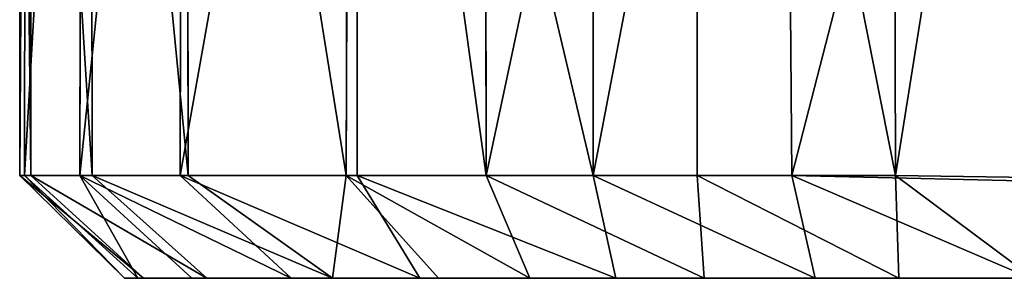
# Model space of a CAD drawing. Extents: x 0 to 35.8, y 0 to 27.5.
# Tile 23 of 256: x 9.216 to 9.95, y 0.707 to 0.9. Entities that reach past the tile are written whole.
import ezdxf

# ---------------------------------------------------------------- set-up
doc = ezdxf.new("R2010")
doc.units = 0
doc.header["$MEASUREMENT"] = 0
doc.layers.get('0').update_dxf_attribs({"color": 13, "linetype": 'CONTINUOUS'})
doc.layers.add('HDI8056C_KNOBS_-_2_1', color=252, linetype='CONTINUOUS')

# ---------------------------------------------------------------- blocks, each defined once
blk = doc.blocks.new('RGM8658UC_TRADECAD_V06_DXF')
at = {"layer": 'HDI8056C_KNOBS_-_2_1', "color": 0}
for p, q in [((9.216, 0.7841, 2.9401), (9.2164, 1.5272, 2.9388)), ((9.216, 0.7841, 2.9401), (9.2164, 1.5272, 2.9388)), ((9.2205, 1.5272, 2.7938), (9.2195, 0.7841, 2.7947)), ((9.2205, 1.5272, 2.7938), (9.2195, 0.7841, 2.7947)), ((9.2244, 0.7841, 3.0984), (9.2235, 1.5272, 3.0963)), ((9.2244, 0.7841, 3.0984), (9.2235, 1.5272, 3.0963)), ((9.2609, 0.7841, 2.6179), (9.2625, 1.5272, 2.6173)), ((9.2609, 0.7841, 2.6179), (9.2625, 1.5272, 2.6173)), ((9.2691, 1.5272, 3.2554), (9.27, 0.7841, 3.2561)), ((9.2691, 1.5272, 3.2554), (9.27, 0.7841, 3.2561)), ((9.3373, 1.5271, 2.4296), (9.3357, 0.7841, 2.4289)), ((9.3373, 1.5271, 2.4296), (9.3357, 0.7841, 2.4289)), ((9.3417, 0.7841, 3.418), (9.3408, 1.5272, 3.4186)), ((9.3417, 0.7841, 3.418), (9.3408, 1.5272, 3.4186)), ((9.4617, 1.5272, 3.5826), (9.4596, 0.7841, 3.5797)), ((9.4617, 1.5272, 3.5826), (9.4596, 0.7841, 3.5797)), ((9.4679, 1.5272, 2.2412), (9.4677, 0.7841, 2.2465)), ((9.4679, 1.5272, 2.2412), (9.4677, 0.7841, 2.2465)), ((9.564, 0.7841, 3.6796), (9.5629, 1.5272, 3.6785)), ((9.564, 0.7841, 3.6796), (9.5629, 1.5272, 3.6785)), ((9.6439, 0.7841, 2.0889), (9.6438, 1.5273, 2.0878)), ((9.6439, 0.7841, 2.0889), (9.6438, 1.5273, 2.0878)), ((9.7222, 1.5272, 3.7907), (9.7213, 0.7841, 3.7921)), ((9.7222, 1.5272, 3.7907), (9.7213, 0.7841, 3.7921)), ((9.7861, 1.5273, 2.0004), (9.7919, 0.7841, 1.9996)), ((9.7861, 1.5273, 2.0004), (9.7919, 0.7841, 1.9996)), ((9.8693, 0.7841, 3.865), (9.8674, 1.5272, 3.8628)), ((9.8693, 0.7841, 3.865), (9.8674, 1.5272, 3.8628)), ((9.2244, 0.7841, 3.0984), (9.216, 0.7841, 2.9401)), ((9.2195, 0.7841, 2.7947), (9.216, 0.7841, 2.9401)), ((9.216, 0.7841, 2.9401), (9.2942, 0.7073, 2.9153)), ((9.2195, 0.7841, 2.7947), (9.216, 0.7841, 2.9401)), ((9.216, 0.7841, 2.9401), (9.2942, 0.7073, 2.9153)), ((9.2244, 0.7841, 3.0984), (9.216, 0.7841, 2.9401)), ((9.2195, 0.7841, 2.7947), (9.2609, 0.7841, 2.6179)), ((9.3042, 0.7073, 2.7671), (9.2195, 0.7841, 2.7947)), ((9.2195, 0.7841, 2.7947), (9.2609, 0.7841, 2.6179)), ((9.3042, 0.7073, 2.7671), (9.2195, 0.7841, 2.7947)), ((9.27, 0.7841, 3.2561), (9.2244, 0.7841, 3.0984)), ((9.27, 0.7841, 3.2561), (9.2244, 0.7841, 3.0984)), ((9.3083, 0.7073, 3.0658), (9.2244, 0.7841, 3.0984)), ((9.3083, 0.7073, 3.0658), (9.2244, 0.7841, 3.0984)), ((9.2609, 0.7841, 2.6179), (9.3357, 0.7841, 2.4289)), ((9.2609, 0.7841, 2.6179), (9.3444, 0.7073, 2.6034)), ((9.2609, 0.7841, 2.6179), (9.3357, 0.7841, 2.4289)), ((9.2609, 0.7841, 2.6179), (9.3444, 0.7073, 2.6034)), ((9.3417, 0.7841, 3.418), (9.27, 0.7841, 3.2561)), ((9.27, 0.7841, 3.2561), (9.3557, 0.7073, 3.2384)), ((9.27, 0.7841, 3.2561), (9.3557, 0.7073, 3.2384)), ((9.3417, 0.7841, 3.418), (9.27, 0.7841, 3.2561)), ((9.3357, 0.7841, 2.4289), (9.4677, 0.7841, 2.2465)), ((9.4186, 0.7073, 2.4524), (9.3357, 0.7841, 2.4289)), ((9.3357, 0.7841, 2.4289), (9.4677, 0.7841, 2.2465)), ((9.4186, 0.7073, 2.4524), (9.3357, 0.7841, 2.4289)), ((9.4596, 0.7841, 3.5797), (9.3417, 0.7841, 3.418)), ((9.4596, 0.7841, 3.5797), (9.3417, 0.7841, 3.418)), ((9.4494, 0.7073, 3.4186), (9.3417, 0.7841, 3.418)), ((9.4494, 0.7073, 3.4186), (9.3417, 0.7841, 3.418)), ((9.564, 0.7841, 3.6796), (9.4596, 0.7841, 3.5797)), ((9.564, 0.7841, 3.6796), (9.4596, 0.7841, 3.5797)), ((9.4596, 0.7841, 3.5797), (9.5285, 0.7073, 3.5194)), ((9.4596, 0.7841, 3.5797), (9.5285, 0.7073, 3.5194)), ((9.4677, 0.7841, 2.2465), (9.6439, 0.7841, 2.0889)), ((9.4677, 0.7841, 2.2465), (9.6439, 0.7841, 2.0889)), ((9.4677, 0.7841, 2.2465), (9.5145, 0.7073, 2.3124)), ((9.4677, 0.7841, 2.2465), (9.5145, 0.7073, 2.3124)), ((9.7213, 0.7841, 3.7921), (9.564, 0.7841, 3.6796)), ((9.5966, 0.7073, 3.5848), (9.564, 0.7841, 3.6796)), ((9.5966, 0.7073, 3.5848), (9.564, 0.7841, 3.6796)), ((9.7213, 0.7841, 3.7921), (9.564, 0.7841, 3.6796)), ((9.6439, 0.7841, 2.0889), (9.7919, 0.7841, 1.9996)), ((9.6439, 0.7841, 2.0889), (9.7919, 0.7841, 1.9996)), ((9.6606, 0.7073, 2.1737), (9.6439, 0.7841, 2.0889)), ((9.6606, 0.7073, 2.1737), (9.6439, 0.7841, 2.0889)), ((9.8693, 0.7841, 3.865), (9.7213, 0.7841, 3.7921)), ((9.8693, 0.7841, 3.865), (9.7213, 0.7841, 3.7921)), ((9.7213, 0.7841, 3.7921), (9.7265, 0.7073, 3.6966)), ((9.7213, 0.7841, 3.7921), (9.7265, 0.7073, 3.6966)), ((10.0056, 0.7789, 1.9346), (9.7919, 0.7841, 1.9996)), ((9.7919, 0.7841, 1.9996), (9.8095, 0.7073, 2.0833)), ((10.0056, 0.7789, 1.9346), (9.7919, 0.7841, 1.9996)), ((9.7919, 0.7841, 1.9996), (9.8095, 0.7073, 2.0833)), ((9.9878, 0.7823, 3.9023), (9.8693, 0.7841, 3.865)), ((9.8693, 0.7841, 3.865), (9.8719, 0.7073, 3.7688)), ((9.8693, 0.7841, 3.865), (9.8719, 0.7073, 3.7688)), ((9.9878, 0.7823, 3.9023), (9.8693, 0.7841, 3.865)), ((9.4782, 0.7073, 2.8492), (9.2942, 0.7073, 2.9153)), ((9.2942, 0.7073, 2.9153), (9.3083, 0.7073, 3.0658)), ((9.4782, 0.7073, 2.8492), (9.2942, 0.7073, 2.9153)), ((9.3042, 0.7073, 2.7671), (9.2942, 0.7073, 2.9153)), ((9.3042, 0.7073, 2.7671), (9.2942, 0.7073, 2.9153)), ((9.2942, 0.7073, 2.9153), (9.3083, 0.7073, 3.0658)), ((9.495, 0.7073, 2.6735), (9.3042, 0.7073, 2.7671)), ((9.3042, 0.7073, 2.7671), (9.3444, 0.7073, 2.6034)), ((9.495, 0.7073, 2.6735), (9.3042, 0.7073, 2.7671)), ((9.3042, 0.7073, 2.7671), (9.3444, 0.7073, 2.6034)), ((9.3083, 0.7073, 3.0658), (9.4786, 0.7073, 3.033)), ((9.3083, 0.7073, 3.0658), (9.4786, 0.7073, 3.033)), ((9.3083, 0.7073, 3.0658), (9.3557, 0.7073, 3.2384)), ((9.3083, 0.7073, 3.0658), (9.3557, 0.7073, 3.2384)), ((9.4186, 0.7073, 2.4524), (9.3444, 0.7073, 2.6034)), ((9.3444, 0.7073, 2.6034), (9.529, 0.7073, 2.4836)), ((9.3444, 0.7073, 2.6034), (9.529, 0.7073, 2.4836)), ((9.4186, 0.7073, 2.4524), (9.3444, 0.7073, 2.6034)), ((9.5185, 0.7073, 3.2191), (9.3557, 0.7073, 3.2384)), ((9.3557, 0.7073, 3.2384), (9.4494, 0.7073, 3.4186)), ((9.5185, 0.7073, 3.2191), (9.3557, 0.7073, 3.2384)), ((9.3557, 0.7073, 3.2384), (9.4494, 0.7073, 3.4186)), ((9.5145, 0.7073, 2.3124), (9.4186, 0.7073, 2.4524)), ((9.5145, 0.7073, 2.3124), (9.4186, 0.7073, 2.4524)), ((9.5905, 0.7073, 3.4195), (9.4494, 0.7073, 3.4186)), ((9.4494, 0.7073, 3.4186), (9.5285, 0.7073, 3.5194)), ((9.5905, 0.7073, 3.4195), (9.4494, 0.7073, 3.4186)), ((9.4494, 0.7073, 3.4186), (9.5285, 0.7073, 3.5194)), ((9.7192, 0.7073, 2.7704), (9.4782, 0.7073, 2.8492)), ((9.4782, 0.7073, 2.8492), (9.4786, 0.7073, 3.033)), ((9.4782, 0.7073, 2.8492), (9.4786, 0.7073, 3.033)), ((9.7192, 0.7073, 2.7704), (9.4782, 0.7073, 2.8492)), ((9.495, 0.7073, 2.6735), (9.4782, 0.7073, 2.8492)), ((9.495, 0.7073, 2.6735), (9.4782, 0.7073, 2.8492)), ((9.4786, 0.7073, 3.033), (9.7326, 0.7073, 2.9881)), ((9.5185, 0.7073, 3.2191), (9.4786, 0.7073, 3.033)), ((9.4786, 0.7073, 3.033), (9.7326, 0.7073, 2.9881)), ((9.5185, 0.7073, 3.2191), (9.4786, 0.7073, 3.033)), ((9.7072, 0.7073, 2.5689), (9.495, 0.7073, 2.6735)), ((9.495, 0.7073, 2.6735), (9.529, 0.7073, 2.4836)), ((9.7072, 0.7073, 2.5689), (9.495, 0.7073, 2.6735)), ((9.495, 0.7073, 2.6735), (9.529, 0.7073, 2.4836)), ((9.6606, 0.7073, 2.1737), (9.5145, 0.7073, 2.3124)), ((9.5145, 0.7073, 2.3124), (9.529, 0.7073, 2.4836)), ((9.5145, 0.7073, 2.3124), (9.529, 0.7073, 2.4836)), ((9.6606, 0.7073, 2.1737), (9.5145, 0.7073, 2.3124)), ((9.7324, 0.7073, 3.204), (9.5185, 0.7073, 3.2191)), ((9.5185, 0.7073, 3.2191), (9.5905, 0.7073, 3.4195)), ((9.5185, 0.7073, 3.2191), (9.5905, 0.7073, 3.4195)), ((9.7324, 0.7073, 3.204), (9.5185, 0.7073, 3.2191)), ((9.5285, 0.7073, 3.5194), (9.5966, 0.7073, 3.5848)), ((9.5285, 0.7073, 3.5194), (9.5966, 0.7073, 3.5848)), ((9.529, 0.7073, 2.4836), (9.6919, 0.7073, 2.3662)), ((9.529, 0.7073, 2.4836), (9.6919, 0.7073, 2.3662)), ((9.5905, 0.7073, 3.4195), (9.7384, 0.7073, 3.4399)), ((9.5966, 0.7073, 3.5848), (9.5905, 0.7073, 3.4195)), ((9.5905, 0.7073, 3.4195), (9.7384, 0.7073, 3.4399)), ((9.5966, 0.7073, 3.5848), (9.5905, 0.7073, 3.4195)), ((9.5966, 0.7073, 3.5848), (9.7265, 0.7073, 3.6966)), ((9.5966, 0.7073, 3.5848), (9.7265, 0.7073, 3.6966)), ((9.6919, 0.7073, 2.3662), (9.6606, 0.7073, 2.1737)), ((9.8095, 0.7073, 2.0833), (9.6606, 0.7073, 2.1737)), ((9.6919, 0.7073, 2.3662), (9.6606, 0.7073, 2.1737)), ((9.8095, 0.7073, 2.0833), (9.6606, 0.7073, 2.1737)), ((9.6919, 0.7073, 2.3662), (9.8441, 0.7073, 2.3054)), ((9.7072, 0.7073, 2.5689), (9.6919, 0.7073, 2.3662)), ((9.6919, 0.7073, 2.3662), (9.8441, 0.7073, 2.3054)), ((9.7072, 0.7073, 2.5689), (9.6919, 0.7073, 2.3662)), ((9.8628, 0.7073, 2.5233), (9.7072, 0.7073, 2.5689)), ((9.7072, 0.7073, 2.5689), (9.7192, 0.7073, 2.7704)), ((9.7072, 0.7073, 2.5689), (9.7192, 0.7073, 2.7704)), ((9.8628, 0.7073, 2.5233), (9.7072, 0.7073, 2.5689)), ((9.7192, 0.7073, 2.7704), (9.8779, 0.7073, 2.7328)), ((9.7326, 0.7073, 2.9881), (9.7192, 0.7073, 2.7704)), ((9.7192, 0.7073, 2.7704), (9.8779, 0.7073, 2.7328)), ((9.7326, 0.7073, 2.9881), (9.7192, 0.7073, 2.7704)), ((9.7384, 0.7073, 3.4399), (9.7265, 0.7073, 3.6966)), ((9.7265, 0.7073, 3.6966), (9.8719, 0.7073, 3.7688)), ((9.7384, 0.7073, 3.4399), (9.7265, 0.7073, 3.6966)), ((9.7265, 0.7073, 3.6966), (9.8719, 0.7073, 3.7688)), ((9.7384, 0.7073, 3.4399), (9.7324, 0.7073, 3.204)), ((9.7326, 0.7073, 2.9881), (9.7324, 0.7073, 3.204)), ((9.7324, 0.7073, 3.204), (9.8784, 0.7073, 3.1976)), ((9.7324, 0.7073, 3.204), (9.8784, 0.7073, 3.1976)), ((9.7384, 0.7073, 3.4399), (9.7324, 0.7073, 3.204)), ((9.7326, 0.7073, 2.9881), (9.7324, 0.7073, 3.204)), ((9.7326, 0.7073, 2.9881), (9.8784, 0.7073, 2.9809)), ((9.7326, 0.7073, 2.9881), (9.8784, 0.7073, 2.9809)), ((9.7384, 0.7073, 3.4399), (9.8777, 0.7073, 3.4472)), ((9.7384, 0.7073, 3.4399), (9.8777, 0.7073, 3.4472)), ((9.8441, 0.7073, 2.3054), (9.8095, 0.7073, 2.0833)), ((9.8095, 0.7073, 2.0833), (9.9701, 0.7073, 2.0187)), ((9.8441, 0.7073, 2.3054), (9.8095, 0.7073, 2.0833)), ((9.8095, 0.7073, 2.0833), (9.9701, 0.7073, 2.0187)), ((9.8441, 0.7073, 2.3054), (9.9742, 0.7073, 2.2676)), ((9.8628, 0.7073, 2.5233), (9.8441, 0.7073, 2.3054)), ((9.8441, 0.7073, 2.3054), (9.9742, 0.7073, 2.2676)), ((9.8628, 0.7073, 2.5233), (9.8441, 0.7073, 2.3054)), ((9.8779, 0.7073, 2.7328), (9.8628, 0.7073, 2.5233)), ((9.9752, 0.7073, 2.488), (9.8628, 0.7073, 2.5233)), ((9.8779, 0.7073, 2.7328), (9.8628, 0.7073, 2.5233)), ((9.9752, 0.7073, 2.488), (9.8628, 0.7073, 2.5233)), ((9.8719, 0.7073, 3.7688), (9.972, 0.7073, 3.8133)), ((9.8777, 0.7073, 3.4472), (9.8719, 0.7073, 3.7688)), ((9.8777, 0.7073, 3.4472), (9.8719, 0.7073, 3.7688)), ((9.8719, 0.7073, 3.7688), (9.972, 0.7073, 3.8133)), ((9.9757, 0.7073, 3.4554), (9.8777, 0.7073, 3.4472)), ((9.8784, 0.7073, 3.1976), (9.8777, 0.7073, 3.4472)), ((9.9757, 0.7073, 3.4554), (9.8777, 0.7073, 3.4472)), ((9.8784, 0.7073, 3.1976), (9.8777, 0.7073, 3.4472)), ((9.8784, 0.7073, 2.9809), (9.8779, 0.7073, 2.7328)), ((9.9757, 0.7073, 2.7191), (9.8779, 0.7073, 2.7328)), ((9.8784, 0.7073, 2.9809), (9.8779, 0.7073, 2.7328)), ((9.9757, 0.7073, 2.7191), (9.8779, 0.7073, 2.7328)), ((9.9757, 0.7073, 3.2064), (9.8784, 0.7073, 3.1976)), ((9.8784, 0.7073, 3.1976), (9.8784, 0.7073, 2.9809)), ((9.8784, 0.7073, 2.9809), (9.9757, 0.7073, 2.9858)), ((9.8784, 0.7073, 3.1976), (9.8784, 0.7073, 2.9809)), ((9.9757, 0.7073, 3.2064), (9.8784, 0.7073, 3.1976)), ((9.8784, 0.7073, 2.9809), (9.9757, 0.7073, 2.9858))]:
    blk.add_line(p, q, dxfattribs=at)
at = {"layer": 'HDI8056C_KNOBS_-_2_1', "color": 252}
mesh = blk.add_polyface(dxfattribs=at)
corners = [(9.2164, 1.5272, 2.9388), (9.2244, 0.7841, 3.0984), (9.216, 0.7841, 2.9401), (9.2235, 1.5272, 3.0963)]
mesh.append_faces([[corners[k] for k in face] for face in [(0, 1, 2), (1, 0, 3)]], dxfattribs={"vtx0": -1, "color": 252})
mesh = blk.add_polyface(dxfattribs=at)
corners = [(9.2205, 1.5272, 2.7938), (9.216, 0.7841, 2.9401), (9.2195, 0.7841, 2.7947), (9.2164, 1.5272, 2.9388)]
mesh.append_faces([[corners[k] for k in face] for face in [(0, 1, 2), (1, 0, 3)]], dxfattribs={"vtx0": -1, "color": 252})
mesh = blk.add_polyface(dxfattribs=at)
corners = [(9.2625, 1.5272, 2.6173), (9.2195, 0.7841, 2.7947), (9.2609, 0.7841, 2.6179), (9.2205, 1.5272, 2.7938)]
mesh.append_faces([[corners[k] for k in face] for face in [(0, 1, 2), (1, 0, 3)]], dxfattribs={"vtx0": -1, "color": 252})
mesh = blk.add_polyface(dxfattribs=at)
corners = [(9.2235, 1.5272, 3.0963), (9.27, 0.7841, 3.2561), (9.2244, 0.7841, 3.0984), (9.2691, 1.5272, 3.2554)]
mesh.append_faces([[corners[k] for k in face] for face in [(0, 1, 2), (1, 0, 3)]], dxfattribs={"vtx0": -1, "color": 252})
mesh = blk.add_polyface(dxfattribs=at)
corners = [(9.3373, 1.5271, 2.4296), (9.2609, 0.7841, 2.6179), (9.3357, 0.7841, 2.4289), (9.2625, 1.5272, 2.6173)]
mesh.append_faces([[corners[k] for k in face] for face in [(0, 1, 2), (1, 0, 3)]], dxfattribs={"vtx0": -1, "color": 252})
mesh = blk.add_polyface(dxfattribs=at)
corners = [(9.2691, 1.5272, 3.2554), (9.3417, 0.7841, 3.418), (9.27, 0.7841, 3.2561), (9.3408, 1.5272, 3.4186)]
mesh.append_faces([[corners[k] for k in face] for face in [(0, 1, 2), (1, 0, 3)]], dxfattribs={"vtx0": -1, "color": 252})
mesh = blk.add_polyface(dxfattribs=at)
corners = [(9.4679, 1.5272, 2.2412), (9.3357, 0.7841, 2.4289), (9.4677, 0.7841, 2.2465)]
mesh.append_faces([[corners[k] for k in face] for face in [(0, 1, 2)]], dxfattribs={"color": 252})
mesh = blk.add_polyface(dxfattribs=at)
corners = [(9.4679, 1.5272, 2.2412), (9.3373, 1.5271, 2.4296), (9.3357, 0.7841, 2.4289)]
mesh.append_faces([[corners[k] for k in face] for face in [(0, 1, 2)]], dxfattribs={"color": 252})
mesh = blk.add_polyface(dxfattribs=at)
corners = [(9.3408, 1.5272, 3.4186), (9.4596, 0.7841, 3.5797), (9.3417, 0.7841, 3.418), (9.4617, 1.5272, 3.5826)]
mesh.append_faces([[corners[k] for k in face] for face in [(0, 1, 2), (1, 0, 3)]], dxfattribs={"vtx0": -1, "color": 252})
mesh = blk.add_polyface(dxfattribs=at)
corners = [(9.4617, 1.5272, 3.5826), (9.564, 0.7841, 3.6796), (9.4596, 0.7841, 3.5797), (9.5629, 1.5272, 3.6785)]
mesh.append_faces([[corners[k] for k in face] for face in [(0, 1, 2), (1, 0, 3)]], dxfattribs={"vtx0": -1, "color": 252})
mesh = blk.add_polyface(dxfattribs=at)
corners = [(9.6439, 0.7841, 2.0889), (9.4679, 1.5272, 2.2412), (9.4677, 0.7841, 2.2465), (9.6438, 1.5273, 2.0878)]
mesh.append_faces([[corners[k] for k in face] for face in [(0, 1, 2), (1, 0, 3)]], dxfattribs={"vtx0": -1, "color": 252})
mesh = blk.add_polyface(dxfattribs=at)
corners = [(9.7222, 1.5272, 3.7907), (9.564, 0.7841, 3.6796), (9.5629, 1.5272, 3.6785), (9.7213, 0.7841, 3.7921)]
mesh.append_faces([[corners[k] for k in face] for face in [(0, 1, 2), (1, 0, 3)]], dxfattribs={"vtx0": -1, "color": 252})
mesh = blk.add_polyface(dxfattribs=at)
corners = [(9.6439, 0.7841, 2.0889), (9.7861, 1.5273, 2.0004), (9.6438, 1.5273, 2.0878), (9.7919, 0.7841, 1.9996)]
mesh.append_faces([[corners[k] for k in face] for face in [(0, 1, 2), (1, 0, 3)]], dxfattribs={"vtx0": -1, "color": 252})
mesh = blk.add_polyface(dxfattribs=at)
corners = [(9.7222, 1.5272, 3.7907), (9.8693, 0.7841, 3.865), (9.7213, 0.7841, 3.7921), (9.8674, 1.5272, 3.8628)]
mesh.append_faces([[corners[k] for k in face] for face in [(0, 1, 2), (1, 0, 3)]], dxfattribs={"vtx0": -1, "color": 252})
mesh = blk.add_polyface(dxfattribs=at)
corners = [(9.7919, 0.7841, 1.9996), (9.9835, 1.5273, 1.9365), (9.7861, 1.5273, 2.0004), (10.0056, 0.7789, 1.9346)]
mesh.append_faces([[corners[k] for k in face] for face in [(0, 1, 2), (1, 0, 3)]], dxfattribs={"vtx0": -1, "color": 252})
mesh = blk.add_polyface(dxfattribs=at)
corners = [(9.9878, 1.5271, 3.9009), (9.8693, 0.7841, 3.865), (9.8674, 1.5272, 3.8628), (9.9878, 0.7823, 3.9023)]
mesh.append_faces([[corners[k] for k in face] for face in [(0, 1, 2), (1, 0, 3)]], dxfattribs={"vtx0": -1, "color": 252})
mesh = blk.add_polyface(dxfattribs=at)
corners = [(9.216, 0.7841, 2.9401), (9.2942, 0.7073, 2.9153), (9.2195, 0.7841, 2.7947)]
mesh.append_faces([[corners[k] for k in face] for face in [(0, 1, 2)]], dxfattribs={"color": 252})
mesh = blk.add_polyface(dxfattribs=at)
corners = [(9.3083, 0.7073, 3.0658), (9.2942, 0.7073, 2.9153), (9.216, 0.7841, 2.9401)]
mesh.append_faces([[corners[k] for k in face] for face in [(0, 1, 2)]], dxfattribs={"color": 252})
mesh = blk.add_polyface(dxfattribs=at)
corners = [(9.2244, 0.7841, 3.0984), (9.3083, 0.7073, 3.0658), (9.216, 0.7841, 2.9401)]
mesh.append_faces([[corners[k] for k in face] for face in [(0, 1, 2)]], dxfattribs={"color": 252})
mesh = blk.add_polyface(dxfattribs=at)
corners = [(9.2609, 0.7841, 2.6179), (9.3042, 0.7073, 2.7671), (9.3444, 0.7073, 2.6034), (9.2195, 0.7841, 2.7947)]
mesh.append_faces([[corners[k] for k in face] for face in [(0, 1, 2), (1, 0, 3)]], dxfattribs={"vtx0": -1, "color": 252})
mesh = blk.add_polyface(dxfattribs=at)
corners = [(9.2942, 0.7073, 2.9153), (9.3042, 0.7073, 2.7671), (9.2195, 0.7841, 2.7947)]
mesh.append_faces([[corners[k] for k in face] for face in [(0, 1, 2)]], dxfattribs={"color": 252})
mesh = blk.add_polyface(dxfattribs=at)
corners = [(9.2244, 0.7841, 3.0984), (9.3557, 0.7073, 3.2384), (9.3083, 0.7073, 3.0658), (9.27, 0.7841, 3.2561)]
mesh.append_faces([[corners[k] for k in face] for face in [(0, 1, 2), (1, 0, 3)]], dxfattribs={"vtx0": -1, "color": 252})
mesh = blk.add_polyface(dxfattribs=at)
corners = [(9.2609, 0.7841, 2.6179), (9.4186, 0.7073, 2.4524), (9.3357, 0.7841, 2.4289)]
mesh.append_faces([[corners[k] for k in face] for face in [(0, 1, 2)]], dxfattribs={"color": 252})
mesh = blk.add_polyface(dxfattribs=at)
corners = [(9.2609, 0.7841, 2.6179), (9.3444, 0.7073, 2.6034), (9.4186, 0.7073, 2.4524)]
mesh.append_faces([[corners[k] for k in face] for face in [(0, 1, 2)]], dxfattribs={"color": 252})
mesh = blk.add_polyface(dxfattribs=at)
corners = [(9.4494, 0.7073, 3.4186), (9.3557, 0.7073, 3.2384), (9.27, 0.7841, 3.2561)]
mesh.append_faces([[corners[k] for k in face] for face in [(0, 1, 2)]], dxfattribs={"color": 252})
mesh = blk.add_polyface(dxfattribs=at)
corners = [(9.4494, 0.7073, 3.4186), (9.27, 0.7841, 3.2561), (9.3417, 0.7841, 3.418)]
mesh.append_faces([[corners[k] for k in face] for face in [(0, 1, 2)]], dxfattribs={"color": 252})
mesh = blk.add_polyface(dxfattribs=at)
corners = [(9.3357, 0.7841, 2.4289), (9.5145, 0.7073, 2.3124), (9.4677, 0.7841, 2.2465)]
mesh.append_faces([[corners[k] for k in face] for face in [(0, 1, 2)]], dxfattribs={"color": 252})
mesh = blk.add_polyface(dxfattribs=at)
corners = [(9.4186, 0.7073, 2.4524), (9.5145, 0.7073, 2.3124), (9.3357, 0.7841, 2.4289)]
mesh.append_faces([[corners[k] for k in face] for face in [(0, 1, 2)]], dxfattribs={"color": 252})
mesh = blk.add_polyface(dxfattribs=at)
corners = [(9.4596, 0.7841, 3.5797), (9.4494, 0.7073, 3.4186), (9.3417, 0.7841, 3.418)]
mesh.append_faces([[corners[k] for k in face] for face in [(0, 1, 2)]], dxfattribs={"color": 252})
mesh = blk.add_polyface(dxfattribs=at)
corners = [(9.4596, 0.7841, 3.5797), (9.5285, 0.7073, 3.5194), (9.4494, 0.7073, 3.4186)]
mesh.append_faces([[corners[k] for k in face] for face in [(0, 1, 2)]], dxfattribs={"color": 252})
mesh = blk.add_polyface(dxfattribs=at)
corners = [(9.4596, 0.7841, 3.5797), (9.5966, 0.7073, 3.5848), (9.5285, 0.7073, 3.5194), (9.564, 0.7841, 3.6796)]
mesh.append_faces([[corners[k] for k in face] for face in [(0, 1, 2), (1, 0, 3)]], dxfattribs={"vtx0": -1, "color": 252})
mesh = blk.add_polyface(dxfattribs=at)
corners = [(9.4677, 0.7841, 2.2465), (9.6606, 0.7073, 2.1737), (9.6439, 0.7841, 2.0889)]
mesh.append_faces([[corners[k] for k in face] for face in [(0, 1, 2)]], dxfattribs={"color": 252})
mesh = blk.add_polyface(dxfattribs=at)
corners = [(9.5145, 0.7073, 2.3124), (9.6606, 0.7073, 2.1737), (9.4677, 0.7841, 2.2465)]
mesh.append_faces([[corners[k] for k in face] for face in [(0, 1, 2)]], dxfattribs={"color": 252})
mesh = blk.add_polyface(dxfattribs=at)
corners = [(9.7265, 0.7073, 3.6966), (9.5966, 0.7073, 3.5848), (9.564, 0.7841, 3.6796)]
mesh.append_faces([[corners[k] for k in face] for face in [(0, 1, 2)]], dxfattribs={"color": 252})
mesh = blk.add_polyface(dxfattribs=at)
corners = [(9.7213, 0.7841, 3.7921), (9.7265, 0.7073, 3.6966), (9.564, 0.7841, 3.6796)]
mesh.append_faces([[corners[k] for k in face] for face in [(0, 1, 2)]], dxfattribs={"color": 252})
mesh = blk.add_polyface(dxfattribs=at)
corners = [(9.6439, 0.7841, 2.0889), (9.8095, 0.7073, 2.0833), (9.7919, 0.7841, 1.9996), (9.6606, 0.7073, 2.1737)]
mesh.append_faces([[corners[k] for k in face] for face in [(0, 1, 2), (1, 0, 3)]], dxfattribs={"vtx0": -1, "color": 252})
mesh = blk.add_polyface(dxfattribs=at)
corners = [(9.7213, 0.7841, 3.7921), (9.8719, 0.7073, 3.7688), (9.7265, 0.7073, 3.6966), (9.8693, 0.7841, 3.865)]
mesh.append_faces([[corners[k] for k in face] for face in [(0, 1, 2), (1, 0, 3)]], dxfattribs={"vtx0": -1, "color": 252})
mesh = blk.add_polyface(dxfattribs=at)
corners = [(9.9701, 0.7073, 2.0187), (10.0056, 0.7789, 1.9346), (9.7919, 0.7841, 1.9996)]
mesh.append_faces([[corners[k] for k in face] for face in [(0, 1, 2)]], dxfattribs={"color": 252})
mesh = blk.add_polyface(dxfattribs=at)
corners = [(9.8095, 0.7073, 2.0833), (9.9701, 0.7073, 2.0187), (9.7919, 0.7841, 1.9996)]
mesh.append_faces([[corners[k] for k in face] for face in [(0, 1, 2)]], dxfattribs={"color": 252})
mesh = blk.add_polyface(dxfattribs=at)
corners = [(9.8693, 0.7841, 3.865), (9.972, 0.7073, 3.8133), (9.8719, 0.7073, 3.7688)]
mesh.append_faces([[corners[k] for k in face] for face in [(0, 1, 2)]], dxfattribs={"color": 252})
mesh = blk.add_polyface(dxfattribs=at)
corners = [(9.9878, 0.7823, 3.9023), (9.972, 0.7073, 3.8133), (9.8693, 0.7841, 3.865)]
mesh.append_faces([[corners[k] for k in face] for face in [(0, 1, 2)]], dxfattribs={"color": 252})
mesh = blk.add_polyface(dxfattribs=at)
corners = [(9.2942, 0.7073, 2.9153), (9.4786, 0.7073, 3.033), (9.4782, 0.7073, 2.8492), (9.3083, 0.7073, 3.0658)]
mesh.append_faces([[corners[k] for k in face] for face in [(0, 1, 2), (1, 0, 3)]], dxfattribs={"vtx0": -1, "color": 252})
mesh = blk.add_polyface(dxfattribs=at)
corners = [(9.3042, 0.7073, 2.7671), (9.4782, 0.7073, 2.8492), (9.495, 0.7073, 2.6735), (9.2942, 0.7073, 2.9153)]
mesh.append_faces([[corners[k] for k in face] for face in [(0, 1, 2), (1, 0, 3)]], dxfattribs={"vtx0": -1, "color": 252})
mesh = blk.add_polyface(dxfattribs=at)
corners = [(9.3444, 0.7073, 2.6034), (9.495, 0.7073, 2.6735), (9.529, 0.7073, 2.4836), (9.3042, 0.7073, 2.7671)]
mesh.append_faces([[corners[k] for k in face] for face in [(0, 1, 2), (1, 0, 3)]], dxfattribs={"vtx0": -1, "color": 252})
mesh = blk.add_polyface(dxfattribs=at)
corners = [(9.3083, 0.7073, 3.0658), (9.5185, 0.7073, 3.2191), (9.4786, 0.7073, 3.033), (9.3557, 0.7073, 3.2384)]
mesh.append_faces([[corners[k] for k in face] for face in [(0, 1, 2), (1, 0, 3)]], dxfattribs={"vtx0": -1, "color": 252})
mesh = blk.add_polyface(dxfattribs=at)
corners = [(9.4186, 0.7073, 2.4524), (9.529, 0.7073, 2.4836), (9.5145, 0.7073, 2.3124), (9.3444, 0.7073, 2.6034)]
mesh.append_faces([[corners[k] for k in face] for face in [(0, 1, 2), (1, 0, 3)]], dxfattribs={"vtx0": -1, "color": 252})
mesh = blk.add_polyface(dxfattribs=at)
corners = [(9.3557, 0.7073, 3.2384), (9.5905, 0.7073, 3.4195), (9.5185, 0.7073, 3.2191), (9.4494, 0.7073, 3.4186)]
mesh.append_faces([[corners[k] for k in face] for face in [(0, 1, 2), (1, 0, 3)]], dxfattribs={"vtx0": -1, "color": 252})
mesh = blk.add_polyface(dxfattribs=at)
corners = [(9.5285, 0.7073, 3.5194), (9.5905, 0.7073, 3.4195), (9.4494, 0.7073, 3.4186), (9.5966, 0.7073, 3.5848)]
mesh.append_faces([[corners[k] for k in face] for face in [(0, 1, 2), (1, 0, 3)]], dxfattribs={"vtx0": -1, "color": 252})
mesh = blk.add_polyface(dxfattribs=at)
corners = [(9.4782, 0.7073, 2.8492), (9.7326, 0.7073, 2.9881), (9.7192, 0.7073, 2.7704), (9.4786, 0.7073, 3.033)]
mesh.append_faces([[corners[k] for k in face] for face in [(0, 1, 2), (1, 0, 3)]], dxfattribs={"vtx0": -1, "color": 252})
mesh = blk.add_polyface(dxfattribs=at)
corners = [(9.495, 0.7073, 2.6735), (9.7192, 0.7073, 2.7704), (9.7072, 0.7073, 2.5689), (9.4782, 0.7073, 2.8492)]
mesh.append_faces([[corners[k] for k in face] for face in [(0, 1, 2), (1, 0, 3)]], dxfattribs={"vtx0": -1, "color": 252})
mesh = blk.add_polyface(dxfattribs=at)
corners = [(9.4786, 0.7073, 3.033), (9.7324, 0.7073, 3.204), (9.7326, 0.7073, 2.9881), (9.5185, 0.7073, 3.2191)]
mesh.append_faces([[corners[k] for k in face] for face in [(0, 1, 2), (1, 0, 3)]], dxfattribs={"vtx0": -1, "color": 252})
mesh = blk.add_polyface(dxfattribs=at)
corners = [(9.529, 0.7073, 2.4836), (9.7072, 0.7073, 2.5689), (9.6919, 0.7073, 2.3662), (9.495, 0.7073, 2.6735)]
mesh.append_faces([[corners[k] for k in face] for face in [(0, 1, 2), (1, 0, 3)]], dxfattribs={"vtx0": -1, "color": 252})
mesh = blk.add_polyface(dxfattribs=at)
corners = [(9.5145, 0.7073, 2.3124), (9.6919, 0.7073, 2.3662), (9.6606, 0.7073, 2.1737), (9.529, 0.7073, 2.4836)]
mesh.append_faces([[corners[k] for k in face] for face in [(0, 1, 2), (1, 0, 3)]], dxfattribs={"vtx0": -1, "color": 252})
mesh = blk.add_polyface(dxfattribs=at)
corners = [(9.5185, 0.7073, 3.2191), (9.7384, 0.7073, 3.4399), (9.7324, 0.7073, 3.204), (9.5905, 0.7073, 3.4195)]
mesh.append_faces([[corners[k] for k in face] for face in [(0, 1, 2), (1, 0, 3)]], dxfattribs={"vtx0": -1, "color": 252})
mesh = blk.add_polyface(dxfattribs=at)
corners = [(9.5966, 0.7073, 3.5848), (9.7384, 0.7073, 3.4399), (9.5905, 0.7073, 3.4195), (9.7265, 0.7073, 3.6966)]
mesh.append_faces([[corners[k] for k in face] for face in [(0, 1, 2), (1, 0, 3)]], dxfattribs={"vtx0": -1, "color": 252})
mesh = blk.add_polyface(dxfattribs=at)
corners = [(9.6606, 0.7073, 2.1737), (9.8441, 0.7073, 2.3054), (9.8095, 0.7073, 2.0833), (9.6919, 0.7073, 2.3662)]
mesh.append_faces([[corners[k] for k in face] for face in [(0, 1, 2), (1, 0, 3)]], dxfattribs={"vtx0": -1, "color": 252})
mesh = blk.add_polyface(dxfattribs=at)
corners = [(9.6919, 0.7073, 2.3662), (9.8628, 0.7073, 2.5233), (9.8441, 0.7073, 2.3054), (9.7072, 0.7073, 2.5689)]
mesh.append_faces([[corners[k] for k in face] for face in [(0, 1, 2), (1, 0, 3)]], dxfattribs={"vtx0": -1, "color": 252})
mesh = blk.add_polyface(dxfattribs=at)
corners = [(9.7072, 0.7073, 2.5689), (9.8779, 0.7073, 2.7328), (9.8628, 0.7073, 2.5233), (9.7192, 0.7073, 2.7704)]
mesh.append_faces([[corners[k] for k in face] for face in [(0, 1, 2), (1, 0, 3)]], dxfattribs={"vtx0": -1, "color": 252})
mesh = blk.add_polyface(dxfattribs=at)
corners = [(9.7192, 0.7073, 2.7704), (9.8784, 0.7073, 2.9809), (9.8779, 0.7073, 2.7328), (9.7326, 0.7073, 2.9881)]
mesh.append_faces([[corners[k] for k in face] for face in [(0, 1, 2), (1, 0, 3)]], dxfattribs={"vtx0": -1, "color": 252})
mesh = blk.add_polyface(dxfattribs=at)
corners = [(9.7265, 0.7073, 3.6966), (9.8777, 0.7073, 3.4472), (9.7384, 0.7073, 3.4399), (9.8719, 0.7073, 3.7688)]
mesh.append_faces([[corners[k] for k in face] for face in [(0, 1, 2), (1, 0, 3)]], dxfattribs={"vtx0": -1, "color": 252})
mesh = blk.add_polyface(dxfattribs=at)
corners = [(9.7326, 0.7073, 2.9881), (9.8784, 0.7073, 3.1976), (9.8784, 0.7073, 2.9809), (9.7324, 0.7073, 3.204)]
mesh.append_faces([[corners[k] for k in face] for face in [(0, 1, 2), (1, 0, 3)]], dxfattribs={"vtx0": -1, "color": 252})
mesh = blk.add_polyface(dxfattribs=at)
corners = [(9.7324, 0.7073, 3.204), (9.8777, 0.7073, 3.4472), (9.8784, 0.7073, 3.1976), (9.7384, 0.7073, 3.4399)]
mesh.append_faces([[corners[k] for k in face] for face in [(0, 1, 2), (1, 0, 3)]], dxfattribs={"vtx0": -1, "color": 252})
mesh = blk.add_polyface(dxfattribs=at)
corners = [(9.8095, 0.7073, 2.0833), (9.9742, 0.7073, 2.2676), (9.9701, 0.7073, 2.0187), (9.8441, 0.7073, 2.3054)]
mesh.append_faces([[corners[k] for k in face] for face in [(0, 1, 2), (1, 0, 3)]], dxfattribs={"vtx0": -1, "color": 252})
mesh = blk.add_polyface(dxfattribs=at)
corners = [(9.8441, 0.7073, 2.3054), (9.9752, 0.7073, 2.488), (9.9742, 0.7073, 2.2676), (9.8628, 0.7073, 2.5233)]
mesh.append_faces([[corners[k] for k in face] for face in [(0, 1, 2), (1, 0, 3)]], dxfattribs={"vtx0": -1, "color": 252})
mesh = blk.add_polyface(dxfattribs=at)
corners = [(9.8628, 0.7073, 2.5233), (9.9757, 0.7073, 2.7191), (9.9752, 0.7073, 2.488), (9.8779, 0.7073, 2.7328)]
mesh.append_faces([[corners[k] for k in face] for face in [(0, 1, 2), (1, 0, 3)]], dxfattribs={"vtx0": -1, "color": 252})
mesh = blk.add_polyface(dxfattribs=at)
corners = [(9.8719, 0.7073, 3.7688), (9.9757, 0.7073, 3.4554), (9.8777, 0.7073, 3.4472), (9.972, 0.7073, 3.8133)]
mesh.append_faces([[corners[k] for k in face] for face in [(0, 1, 2), (1, 0, 3)]], dxfattribs={"vtx0": -1, "color": 252})
mesh = blk.add_polyface(dxfattribs=at)
corners = [(9.8777, 0.7073, 3.4472), (9.9757, 0.7073, 3.2064), (9.8784, 0.7073, 3.1976), (9.9757, 0.7073, 3.4554)]
mesh.append_faces([[corners[k] for k in face] for face in [(0, 1, 2), (1, 0, 3)]], dxfattribs={"vtx0": -1, "color": 252})
mesh = blk.add_polyface(dxfattribs=at)
corners = [(9.8779, 0.7073, 2.7328), (9.9757, 0.7073, 2.9858), (9.9757, 0.7073, 2.7191), (9.8784, 0.7073, 2.9809)]
mesh.append_faces([[corners[k] for k in face] for face in [(0, 1, 2), (1, 0, 3)]], dxfattribs={"vtx0": -1, "color": 252})
mesh = blk.add_polyface(dxfattribs=at)
corners = [(9.8784, 0.7073, 3.1976), (9.9757, 0.7073, 2.9858), (9.8784, 0.7073, 2.9809), (9.9757, 0.7073, 3.2064)]
mesh.append_faces([[corners[k] for k in face] for face in [(0, 1, 2), (1, 0, 3)]], dxfattribs={"vtx0": -1, "color": 252})

msp = doc.modelspace()

# ---------------------------------------------------------------- block references
at = {"color": 0}
msp.add_blockref('RGM8658UC_TRADECAD_V06_DXF', (0, 0), dxfattribs=at)

doc.saveas('drawing.dxf')
